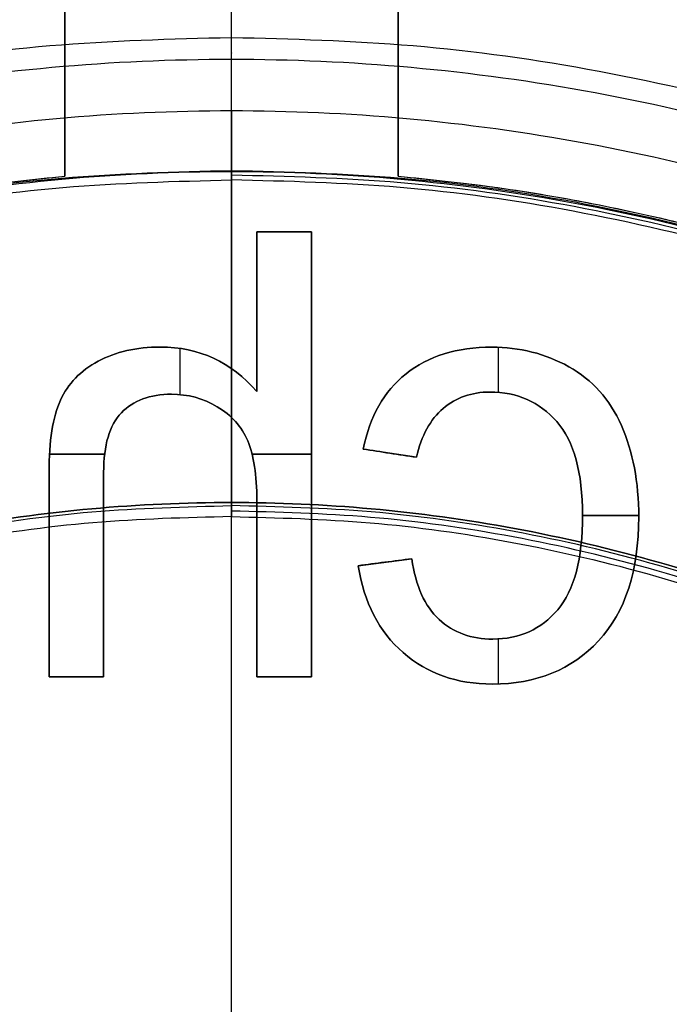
# Model space of a CAD drawing. Header units: millimetres. Extents: x -47.2 to 47.2, y -47.2 to 47.2.
# Tile 157 of 256: x -1 to 2, y 4.7 to 9.2. Entities that reach past the tile are written whole.
import ezdxf

# ---------------------------------------------------------------- set-up
doc = ezdxf.new("R2010")
doc.units = ezdxf.units.MM
doc.layers.add('Dedalino', color=18, linetype='Continuous', true_color=0x000000)

msp = doc.modelspace()

# ---------------------------------------------------------------- linework, layer by layer
at = {"layer": 'Dedalino', "color": 1, "true_color": 0xff0000}
for p, q in [((0, 7, 7.5), (0, 17, 7.5)), ((0, -35.964, 2), (0, 16.7168, 2)), ((-0.75, 15.5332, 5.5), (-0.75, 8.4668, 5.5)), ((0.75, 8.4668, 5.5), (0.75, 15.5332, 5.5)), ((0, 6.9369, 76.5347), (0, 8.45, 76.5347)), ((0, -7, 3.5), (0, 7, 3.5))]:
    msp.add_line(p, q, dxfattribs=at)
at = {"layer": 'Dedalino', "color": 253, "true_color": 0x999999}
for p, q in [((0.1139, 8.2168, 1.875), (0.3595, 8.2168, 1.875)), ((0.1139, 8.2168, 1.875), (0.1139, 7.499, 1.875)), ((0.2367, 8.2168, 1.75), (0.2367, 8.2168, 2)), ((0.3595, 6.2168, 1.875), (0.3595, 8.2168, 1.875)), ((0.1139, 7.8579, 1.75), (0.1139, 7.8579, 2)), ((-0.2307, 7.4849, 2), (-0.2307, 7.6923, 2)), ((-0.2307, 7.4849, 1.75), (-0.2307, 7.6923, 1.75)), ((1.2009, 7.4949, 2), (1.2009, 7.698, 2)), ((1.2009, 7.4949, 1.75), (1.2009, 7.698, 1.75)), ((-0.8188, 7.2168, 2), (-0.5708, 7.2168, 2)), ((-0.5708, 7.2168, 1.75), (-0.8188, 7.2168, 1.75)), ((0.0926, 7.2168, 2), (0.3595, 7.2168, 2)), ((0.3595, 7.2168, 1.75), (0.0926, 7.2168, 1.75)), ((0.3595, 7.2168, 1.75), (0.3595, 7.2168, 2)), ((0.8317, 7.2033, 1.875), (0.5928, 7.2401, 1.875)), ((0.7122, 7.2217, 2), (0.7122, 7.2217, 1.75)), ((1.5792, 6.9413, 2), (1.8319, 6.9413, 2)), ((1.8319, 6.9413, 1.75), (1.5792, 6.9413, 1.75)), ((0.5697, 6.7162, 1.875), (0.8112, 6.7474, 1.875)), ((0.6905, 6.7318, 2), (0.6905, 6.7318, 1.75)), ((1.2009, 6.1845, 2), (1.2009, 6.3868, 2)), ((1.2009, 6.1845, 1.75), (1.2009, 6.3868, 1.75)), ((-0.8209, 6.2168, 1.875), (-0.5753, 6.2168, 1.875)), ((-0.6981, 6.2168, 2), (-0.6981, 6.2168, 1.75)), ((0.1139, 6.2168, 1.875), (0.3595, 6.2168, 1.875)), ((0.2367, 6.2168, 2), (0.2367, 6.2168, 1.75))]:
    msp.add_line(p, q, dxfattribs=at)
at = {"layer": 'Dedalino', "color": 1, "true_color": 0xff0000}
for points, weights, degree, knots in [([(47.199, 0, 2), (47.199, 47.199, 2), (0, 47.199, 2), (-47.199, 47.199, 2), (-47.199, 0, 2)], [1, 0.707106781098, 1, 0.707106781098, 1], 2, [0, 0, 0, 94.398023, 94.398023, 188.796046, 188.796046, 188.796046]), ([(-47.1865, 0, 8.189), (-47.1865, 27.6412, 8.189), (-27.6412, 47.1865, 8.189), (0, 47.1865, 8.189), (27.6412, 47.1865, 8.189), (47.1865, 27.6412, 8.189), (47.1865, 0, 8.189)], [0.999999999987, 0.804737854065, 0.80473785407, 1, 0.804737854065, 0.804737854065, 1], 3, [0, 0, 0, 0, 82.974458, 82.974458, 82.974458, 165.948917, 165.948917, 165.948917, 165.948917]), ([(-47.0491, 0, 14.4817), (-47.0491, 27.5607, 14.4817), (-27.5607, 47.0491, 14.4817), (0, 47.0491, 14.4817), (27.5607, 47.0491, 14.4817), (47.0491, 27.5607, 14.4817), (47.0491, 0, 14.4817)], [0.999999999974, 0.804737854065, 0.804737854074, 1, 0.804737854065, 0.804737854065, 1], 3, [0, 0, 0, 0, 82.974458, 82.974458, 82.974458, 165.948917, 165.948917, 165.948917, 165.948917]), ([(0, -47, 2), (-47, -47, 2), (-47, 0, 2), (-47, 47, 2), (0, 47, 2)], [1, 0.707106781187, 1, 0.707106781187, 1], 2, [0, 0, 0, 94, 94, 188, 188, 188]), ([(0, 47, 2), (47, 47, 2), (47, 0, 2), (47, -47, 2), (0, -47, 2)], [1, 0.707106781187, 1, 0.707106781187, 1], 2, [0, 0, 0, 94, 94, 188, 188, 188]), ([(-46.7916, 0, 20.7455), (-46.7916, 27.4099, 20.7455), (-27.4099, 46.7916, 20.7455), (0, 46.7916, 20.7455), (27.4099, 46.7916, 20.7455), (46.7916, 27.4099, 20.7455), (46.7916, 0, 20.7455)], [0.999999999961, 0.804737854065, 0.804737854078, 1, 0.804737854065, 0.804737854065, 1], 3, [0, 0, 0, 0, 82.974458, 82.974458, 82.974458, 165.948917, 165.948917, 165.948917, 165.948917]), ([(-46.5, 0, 1.5), (-46.5, 46.5, 1.5), (0, 46.5, 1.5), (46.5, 46.5, 1.5), (46.5, 0, 1.5)], [1, 0.707106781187, 1, 0.707106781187, 1], 2, [0, 0, 0, 71.471233, 71.471233, 142.942466, 142.942466, 142.942466]), ([(-46.5, 0, 2), (-46.5, 46.5, 2), (0, 46.5, 2), (46.5, 46.5, 2), (46.5, 0, 2)], [1, 0.707106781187, 1, 0.707106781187, 1], 2, [0, 0, 0, 93, 93, 186, 186, 186]), ([(-46.5, 0, 1.75), (-46.5, 46.5, 1.75), (0, 46.5, 1.75), (46.5, 46.5, 1.75), (46.5, 0, 1.75)], [1, 0.707106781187, 1, 0.707106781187, 1], 2, [0, 0, 0, 73.042029, 73.042029, 146.084058, 146.084058, 146.084058]), ([(-46.4181, 0, 26.9426), (-46.4181, 27.1911, 26.9426), (-27.1911, 46.4181, 26.9426), (0, 46.4181, 26.9426), (27.1911, 46.4181, 26.9426), (46.4181, 27.1911, 26.9426), (46.4181, 0, 26.9426)], [0.999999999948, 0.804737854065, 0.804737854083, 1, 0.804737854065, 0.804737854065, 1], 3, [0, 0, 0, 0, 82.974458, 82.974458, 82.974458, 165.948917, 165.948917, 165.948917, 165.948917]), ([(-45.9203, 0, 33.0945), (-45.9203, 26.8995, 33.0945), (-26.8995, 45.9203, 33.0945), (0, 45.9203, 33.0945), (26.8995, 45.9203, 33.0945), (45.9203, 26.8995, 33.0945), (45.9203, 0, 33.0945)], [0.999999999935, 0.804737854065, 0.804737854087, 1, 0.804737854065, 0.804737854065, 1], 3, [0, 0, 0, 0, 82.974458, 82.974458, 82.974458, 165.948917, 165.948917, 165.948917, 165.948917]), ([(-45.5, 0, 0.5), (-45.5, 45.5, 0.5), (0, 45.5, 0.5), (45.5, 45.5, 0.5), (45.5, 0, 0.5)], [1, 0.707106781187, 1, 0.707106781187, 1], 2, [-182, -182, -182, -91, -91, 0, 0, 0]), ([(-45.5, 0, 0.5), (-45.5, 45.5, 0.5), (0, 45.5, 0.5), (45.5, 45.5, 0.5), (45.5, 0, 0.5)], [1, 0.707106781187, 1, 0.707106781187, 1], 2, [0, 0, 0, 71.471233, 71.471233, 142.942466, 142.942466, 142.942466]), ([(0, -45.5, 10), (-45.5, -45.5, 10), (-45.5, 0, 10), (-45.5, 45.5, 10), (0, 45.5, 10)], [1, 0.707106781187, 1, 0.707106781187, 1], 2, [-182, -182, -182, -91, -91, 0, 0, 0]), ([(0, -45.5, 2), (-45.5, -45.5, 2), (-45.5, 0, 2), (-45.5, 45.5, 2), (0, 45.5, 2)], [1, 0.707106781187, 1, 0.707106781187, 1], 2, [0, 0, 0, 91, 91, 182, 182, 182]), ([(0, -45.5, 6), (-45.5, -45.5, 6), (-45.5, 0, 6), (-45.5, 45.5, 6), (0, 45.5, 6)], [1, 0.707106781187, 1, 0.707106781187, 1], 2, [71.471233, 71.471233, 71.471233, 142.942466, 142.942466, 214.413699, 214.413699, 214.413699]), ([(0, 45.5, 2), (45.5, 45.5, 2), (45.5, 0, 2), (45.5, -45.5, 2), (0, -45.5, 2)], [1, 0.707106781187, 1, 0.707106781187, 1], 2, [0, 0, 0, 91, 91, 182, 182, 182]), ([(0, -45.5, 10), (45.5, -45.5, 10), (45.5, 0, 10), (45.5, 45.5, 10), (0, 45.5, 10)], [1, 0.707106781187, 1, 0.707106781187, 1], 2, [0, 0, 0, 91, 91, 182, 182, 182]), ([(0, 45.5, 6), (45.5, 45.5, 6), (45.5, 0, 6), (45.5, -45.5, 6), (0, -45.5, 6)], [1, 0.707106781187, 1, 0.707106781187, 1], 2, [71.471233, 71.471233, 71.471233, 142.942466, 142.942466, 214.413699, 214.413699, 214.413699]), ([(-45.48, 0, 2), (-45.48, 45.48, 2), (0, 45.48, 2), (45.48, 45.48, 2), (45.48, 0, 2)], [1, 0.707106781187, 1, 0.707106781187, 1], 2, [-181.92, -181.92, -181.92, -90.96, -90.96, 0, 0, 0]), ([(-45.48, 0, 9), (-45.48, 45.48, 9), (0, 45.48, 9), (45.48, 45.48, 9), (45.48, 0, 9)], [1, 0.707106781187, 1, 0.707106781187, 1], 2, [0, 0, 0, 90.96, 90.96, 181.92, 181.92, 181.92]), ([(-45.48, 0, 5.5), (-45.48, 45.48, 5.5), (0, 45.48, 5.5), (45.48, 45.48, 5.5), (45.48, 0, 5.5)], [1, 0.707106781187, 1, 0.707106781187, 1], 2, [0, 0, 0, 71.439817, 71.439817, 142.879634, 142.879634, 142.879634]), ([(0, 45.4498, 10), (-45.4498, 45.4498, 10), (-45.4498, 0, 10), (-45.4498, -45.4498, 10), (0, -45.4498, 10)], [1, 0.707106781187, 1, 0.707106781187, 1], 2, [-181.799029, -181.799029, -181.799029, -90.899515, -90.899515, 0, 0, 0]), ([(0, 45.4498, 10), (45.4498, 45.4498, 10), (45.4498, 0, 10), (45.4498, -45.4498, 10), (0, -45.4498, 10)], [1, 0.707106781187, 1, 0.707106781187, 1], 2, [0, 0, 0, 90.899515, 90.899515, 181.799029, 181.799029, 181.799029]), ([(-45.2662, 0, 39.2464), (-45.2662, 26.5163, 39.2464), (-26.5163, 45.2662, 39.2464), (0, 45.2662, 39.2464), (26.5163, 45.2662, 39.2464), (45.2662, 26.5163, 39.2464), (45.2662, 0, 39.2464)], [0.999999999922, 0.804737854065, 0.804737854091, 1, 0.804737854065, 0.804737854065, 1], 3, [0, 0, 0, 0, 82.974458, 82.974458, 82.974458, 165.948917, 165.948917, 165.948917, 165.948917]), ([(-45.224, 0, 0.5), (-45.224, 45.224, 0.5), (0, 45.224, 0.5), (45.224, 45.224, 0.5), (45.224, 0, 0.5)], [1, 0.707106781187, 1, 0.707106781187, 1], 2, [0, 0, 0, 90.448, 90.448, 180.896, 180.896, 180.896]), ([(-44.874, 0), (-44.874, 44.874), (0, 44.874), (44.874, 44.874), (44.874, 0)], [1, 0.707106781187, 1, 0.707106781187, 1], 2, [0, 0, 0, 89.748, 89.748, 179.496, 179.496, 179.496]), ([(-44.524, 0, 0.5), (-44.524, 44.524, 0.5), (0, 44.524, 0.5), (44.524, 44.524, 0.5), (44.524, 0, 0.5)], [1, 0.707106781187, 1, 0.707106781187, 1], 2, [-178.096, -178.096, -178.096, -89.048, -89.048, 0, 0, 0]), ([(-44.3878, 0, 45.4308), (-44.3878, 26.0017, 45.4308), (-26.0017, 44.3878, 45.4308), (0, 44.3878, 45.4308), (26.0017, 44.3878, 45.4308), (44.3878, 26.0017, 45.4308), (44.3878, 0, 45.4308)], [0.999999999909, 0.804737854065, 0.804737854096, 1, 0.804737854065, 0.804737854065, 1], 3, [0, 0, 0, 0, 82.974458, 82.974458, 82.974458, 165.948917, 165.948917, 165.948917, 165.948917]), ([(-44.024, 0, 0.5), (-44.024, 44.024, 0.5), (0, 44.024, 0.5), (44.024, 44.024, 0.5), (44.024, 0, 0.5)], [1, 0.707106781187, 1, 0.707106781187, 1], 2, [0, 0, 0, 88.048, 88.048, 176.096, 176.096, 176.096]), ([(-44, 0, 10.5156), (-44, 44, 10.5156), (0, 44, 10.5156), (44, 44, 10.5156), (44, 0, 10.5156)], [1, 0.707106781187, 1, 0.707106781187, 1], 2, [0, 0, 0, 88, 88, 176, 176, 176]), ([(-44, 0, 2), (-44, 44, 2), (0, 44, 2), (44, 44, 2), (44, 0, 2)], [1, 0.707106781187, 1, 0.707106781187, 1], 2, [0, 0, 0, 88, 88, 176, 176, 176]), ([(-44, 0, 6.2578), (-44, 44, 6.2578), (0, 44, 6.2578), (44, 44, 6.2578), (44, 0, 6.2578)], [1, 0.707106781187, 1, 0.707106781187, 1], 2, [0, 0, 0, 69.115038, 69.115038, 138.230077, 138.230077, 138.230077]), ([(-43.674, 0), (-43.674, 43.674), (0, 43.674), (43.674, 43.674), (43.674, 0)], [1, 0.707106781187, 1, 0.707106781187, 1], 2, [0, 0, 0, 87.348, 87.348, 174.696, 174.696, 174.696]), ([(-43.324, 0, 0.5), (-43.324, 43.324, 0.5), (0, 43.324, 0.5), (43.324, 43.324, 0.5), (43.324, 0, 0.5)], [1, 0.707106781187, 1, 0.707106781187, 1], 2, [-173.296, -173.296, -173.296, -86.648, -86.648, 0, 0, 0]), ([(-43.1697, 0, 51.6319), (-43.1697, 25.2882, 51.6319), (-25.2882, 43.1697, 51.6319), (0, 43.1697, 51.6319), (25.2882, 43.1697, 51.6319), (43.1697, 25.2882, 51.6319), (43.1697, 0, 51.6319)], [0.999999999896, 0.804737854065, 0.8047378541, 1, 0.804737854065, 0.804737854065, 1], 3, [0, 0, 0, 0, 82.974458, 82.974458, 82.974458, 165.948917, 165.948917, 165.948917, 165.948917]), ([(-42.824, 0, 0.5), (-42.824, 42.824, 0.5), (0, 42.824, 0.5), (42.824, 42.824, 0.5), (42.824, 0, 0.5)], [1, 0.707106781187, 1, 0.707106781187, 1], 2, [0, 0, 0, 85.648, 85.648, 171.296, 171.296, 171.296]), ([(-42.474, 0), (-42.474, 42.474), (0, 42.474), (42.474, 42.474), (42.474, 0)], [1, 0.707106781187, 1, 0.707106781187, 1], 2, [0, 0, 0, 84.948, 84.948, 169.896, 169.896, 169.896]), ([(-42.124, 0, 0.5), (-42.124, 42.124, 0.5), (0, 42.124, 0.5), (42.124, 42.124, 0.5), (42.124, 0, 0.5)], [1, 0.707106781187, 1, 0.707106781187, 1], 2, [-168.496, -168.496, -168.496, -84.248, -84.248, 0, 0, 0]), ([(-41.624, 0, 0.5), (-41.624, 41.624, 0.5), (0, 41.624, 0.5), (41.624, 41.624, 0.5), (41.624, 0, 0.5)], [1, 0.707106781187, 1, 0.707106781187, 1], 2, [0, 0, 0, 83.248, 83.248, 166.496, 166.496, 166.496]), ([(-41.4374, 0, 57.7505), (-41.4374, 24.2735, 57.7505), (-24.2735, 41.4374, 57.7505), (0, 41.4374, 57.7505), (24.2735, 41.4374, 57.7505), (41.4374, 24.2735, 57.7505), (41.4374, 0, 57.7505)], [0.999999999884, 0.804737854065, 0.804737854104, 1, 0.804737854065, 0.804737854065, 1], 3, [0, 0, 0, 0, 82.974458, 82.974458, 82.974458, 165.948917, 165.948917, 165.948917, 165.948917]), ([(-41.274, 0), (-41.274, 41.274), (0, 41.274), (41.274, 41.274), (41.274, 0)], [1, 0.707106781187, 1, 0.707106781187, 1], 2, [0, 0, 0, 82.548, 82.548, 165.096, 165.096, 165.096]), ([(-40.924, 0, 0.5), (-40.924, 40.924, 0.5), (0, 40.924, 0.5), (40.924, 40.924, 0.5), (40.924, 0, 0.5)], [1, 0.707106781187, 1, 0.707106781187, 1], 2, [-163.696, -163.696, -163.696, -81.848, -81.848, 0, 0, 0]), ([(-40.424, 0, 0.5), (-40.424, 40.424, 0.5), (0, 40.424, 0.5), (40.424, 40.424, 0.5), (40.424, 0, 0.5)], [1, 0.707106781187, 1, 0.707106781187, 1], 2, [0, 0, 0, 80.848, 80.848, 161.696, 161.696, 161.696]), ([(-40.074, 0), (-40.074, 40.074), (0, 40.074), (40.074, 40.074), (40.074, 0)], [1, 0.707106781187, 1, 0.707106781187, 1], 2, [0, 0, 0, 80.148, 80.148, 160.296, 160.296, 160.296]), ([(-39.724, 0, 0.5), (-39.724, 39.724, 0.5), (0, 39.724, 0.5), (39.724, 39.724, 0.5), (39.724, 0, 0.5)], [1, 0.707106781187, 1, 0.707106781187, 1], 2, [-158.896, -158.896, -158.896, -79.448, -79.448, 0, 0, 0]), ([(-39.224, 0, 0.5), (-39.224, 39.224, 0.5), (0, 39.224, 0.5), (39.224, 39.224, 0.5), (39.224, 0, 0.5)], [1, 0.707106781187, 1, 0.707106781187, 1], 2, [0, 0, 0, 78.448, 78.448, 156.896, 156.896, 156.896]), ([(-38.971, 0, 63.5882), (-38.971, 22.8287, 63.5882), (-22.8287, 38.971, 63.5882), (0, 38.971, 63.5882), (22.8287, 38.971, 63.5882), (38.971, 22.8287, 63.5882), (38.971, 0, 63.5882)], [0.999999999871, 0.804737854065, 0.804737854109, 1, 0.804737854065, 0.804737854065, 1], 3, [0, 0, 0, 0, 82.974458, 82.974458, 82.974458, 165.948917, 165.948917, 165.948917, 165.948917]), ([(-38.874, 0), (-38.874, 38.874), (0, 38.874), (38.874, 38.874), (38.874, 0)], [1, 0.707106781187, 1, 0.707106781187, 1], 2, [0, 0, 0, 77.748, 77.748, 155.496, 155.496, 155.496]), ([(-38.707, 0, 2), (-38.707, 38.707, 2), (0, 38.707, 2), (38.707, 38.707, 2), (38.707, 0, 2)], [1, 0.707106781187, 1, 0.707106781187, 1], 2, [-154.828, -154.828, -154.828, -77.414, -77.414, 0, 0, 0]), ([(-38.524, 0, 0.5), (-38.524, 38.524, 0.5), (0, 38.524, 0.5), (38.524, 38.524, 0.5), (38.524, 0, 0.5)], [1, 0.707106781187, 1, 0.707106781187, 1], 2, [-154.096, -154.096, -154.096, -77.048, -77.048, 0, 0, 0]), ([(-38.3534, 0, 2.1464), (-38.3534, 38.3534, 2.1464), (0, 38.3534, 2.1464), (38.3534, 38.3534, 2.1464), (38.3534, 0, 2.1464)], [1, 0.707106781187, 1, 0.707106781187, 1], 2, [0, 0, 0, 76.706893, 76.706893, 153.413786, 153.413786, 153.413786]), ([(0, 38.292, 0.5), (38.292, 38.292, 0.5), (38.292, 0, 0.5), (38.292, -38.292, 0.5), (0, -38.292, 0.5)], [1, 0.707106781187, 1, 0.707106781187, 1], 2, [118.7345, 118.7345, 118.7345, 178.10175, 178.10175, 237.469, 237.469, 237.469]), ([(0, -37.9093, 0.5761), (-37.9093, -37.9093, 0.5761), (-37.9093, 0, 0.5761), (-37.9093, 37.9093, 0.5761), (0, 37.9093, 0.5761)], [0.5, 0.353553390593, 0.5, 0.353553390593, 0.5], 2, [0, 0, 0, 59.36725, 59.36725, 118.7345, 118.7345, 118.7345]), ([(0, 37.9093, 0.5761), (37.9093, 37.9093, 0.5761), (37.9093, 0, 0.5761), (37.9093, -37.9093, 0.5761), (0, -37.9093, 0.5761)], [0.5, 0.353553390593, 0.5, 0.353553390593, 0.5], 2, [118.7345, 118.7345, 118.7345, 178.10175, 178.10175, 237.469, 237.469, 237.469]), ([(0, -37.5849, 0.7929), (-37.5849, -37.5849, 0.7929), (-37.5849, 0, 0.7929), (-37.5849, 37.5849, 0.7929), (0, 37.5849, 0.7929)], [1, 0.707106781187, 1, 0.707106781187, 1], 2, [0, 0, 0, 58.081297, 58.081297, 116.162595, 116.162595, 116.162595]), ([(0, 37.5849, 0.7929), (37.5849, 37.5849, 0.7929), (37.5849, 0, 0.7929), (37.5849, -37.5849, 0.7929), (0, -37.5849, 0.7929)], [1, 0.707106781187, 1, 0.707106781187, 1], 2, [116.162595, 116.162595, 116.162595, 174.243892, 174.243892, 232.325189, 232.325189, 232.325189]), ([(-37.2921, 0, 3.2071), (-37.2921, 37.2921, 3.2071), (0, 37.2921, 3.2071), (37.2921, 37.2921, 3.2071), (37.2921, 0, 3.2071)], [1, 0.707106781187, 1, 0.707106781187, 1], 2, [0, 0, 0, 74.584214, 74.584214, 149.168427, 149.168427, 149.168427]), ([(0, -37.128, 1.25), (-37.128, -37.128, 1.25), (-37.128, 0, 1.25), (-37.128, 37.128, 1.25), (0, 37.128, 1.25)], [1, 0.707106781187, 1, 0.707106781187, 1], 2, [0, 0, 0, 58.081297, 58.081297, 116.162595, 116.162595, 116.162595]), ([(0, 37.128, 1.25), (37.128, 37.128, 1.25), (37.128, 0, 1.25), (37.128, -37.128, 1.25), (0, -37.128, 1.25)], [1, 0.707106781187, 1, 0.707106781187, 1], 2, [116.162595, 116.162595, 116.162595, 174.243892, 174.243892, 232.325189, 232.325189, 232.325189]), ([(-36.585, 0, 3.5), (-36.585, 36.585, 3.5), (0, 36.585, 3.5), (36.585, 36.585, 3.5), (36.585, 0, 3.5)], [1, 0.707106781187, 1, 0.707106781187, 1], 2, [0, 0, 0, 73.17, 73.17, 146.34, 146.34, 146.34]), ([(-35.964, 0, 2), (-35.964, 35.964, 2), (0, 35.964, 2), (35.964, 35.964, 2), (35.964, 0, 2)], [1, 0.707106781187, 1, 0.707106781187, 1], 2, [-143.856, -143.856, -143.856, -71.928, -71.928, 0, 0, 0]), ([(-35.6039, 0, 68.9041), (-35.6039, 20.8563, 68.9041), (-20.8563, 35.6039, 68.9041), (0, 35.6039, 68.9041), (20.8563, 35.6039, 68.9041), (35.6039, 20.8563, 68.9041), (35.6039, 0, 68.9041)], [0.999999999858, 0.804737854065, 0.804737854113, 1, 0.804737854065, 0.804737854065, 1], 3, [0, 0, 0, 0, 82.974458, 82.974458, 82.974458, 165.948917, 165.948917, 165.948917, 165.948917]), ([(-32.5, 0, 3.5), (-32.5, 32.5, 3.5), (0, 32.5, 3.5), (32.5, 32.5, 3.5), (32.5, 0, 3.5)], [1, 0.707106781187, 1, 0.707106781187, 1], 2, [-130, -130, -130, -65, -65, 0, 0, 0]), ([(32.5, 0, 7.5), (32.5, 32.5, 7.5), (0, 32.5, 7.5), (-32.5, 32.5, 7.5), (-32.5, 0, 7.5)], [1, 0.707106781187, 1, 0.707106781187, 1], 2, [-130, -130, -130, -65, -65, 0, 0, 0]), ([(-32.5, 0, 5.5), (-32.5, 32.5, 5.5), (0, 32.5, 5.5), (32.5, 32.5, 5.5), (32.5, 0, 5.5)], [1, 0.707106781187, 1, 0.707106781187, 1], 2, [0, 0, 0, 51.050881, 51.050881, 102.101761, 102.101761, 102.101761]), ([(-14.8429, 0, 82.2444), (-14.8429, 8.6948, 82.2444), (-8.6948, 14.8429, 82.2444), (0, 14.8429, 82.2444), (8.6948, 14.8429, 82.2444), (14.8429, 8.6948, 82.2444), (14.8429, 0, 82.2444)], [0.999999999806, 0.804737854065, 0.80473785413, 1, 0.804737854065, 0.804737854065, 1], 3, [0, 0, 0, 0, 82.974458, 82.974458, 82.974458, 165.948917, 165.948917, 165.948917, 165.948917]), ([(-8.9925, 0, 81.8998), (-8.9925, 8.9925, 81.8998), (0, 8.9925, 81.8998), (8.9925, 8.9925, 81.8998), (8.9925, 0, 81.8998)], [1, 0.707106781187, 1, 0.707106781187, 1], 2, [0, 0, 0, 14.125348, 14.125348, 28.250696, 28.250696, 28.250696]), ([(-8.7614, 0, 83.6609), (-8.7614, 8.7614, 83.6609), (0, 8.7614, 83.6609), (8.7614, 8.7614, 83.6609), (8.7614, 0, 83.6609)], [1, 0.707106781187, 1, 0.707106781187, 1], 2, [0, 0, 0, 17.522817, 17.522817, 35.045634, 35.045634, 35.045634]), ([(8.4862, 0, 83.6864), (8.4862, 8.4862, 83.6864), (0, 8.4862, 83.6864), (-8.4862, 8.4862, 83.6864), (-8.4862, 0, 83.6864)], [1, 0.707106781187, 1, 0.707106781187, 1], 2, [0, 0, 0, 13.330159, 13.330159, 26.660318, 26.660318, 26.660318]), ([(0, -8.4712, 78.9694), (8.4712, -8.4712, 78.9694), (8.4712, 0, 78.9694), (8.4712, 8.4712, 78.9694), (0, 8.4712, 78.9694)], [1, 0.707106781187, 1, 0.707106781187, 1], 2, [1.570796, 1.570796, 1.570796, 3.141593, 3.141593, 4.712389, 4.712389, 4.712389]), ([(0, -8.45, 76.5347), (-8.45, -8.45, 76.5347), (-8.45, 0, 76.5347), (-8.45, 8.45, 76.5347), (0, 8.45, 76.5347)], [1, 0.707106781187, 1, 0.707106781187, 1], 2, [-33.8, -33.8, -33.8, -16.9, -16.9, 0, 0, 0]), ([(0, -8.45, 76.5347), (8.45, -8.45, 76.5347), (8.45, 0, 76.5347), (8.45, 8.45, 76.5347), (0, 8.45, 76.5347)], [1, 0.707106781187, 1, 0.707106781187, 1], 2, [0, 0, 0, 16.9, 16.9, 33.8, 33.8, 33.8]), ([(7, 0, 3.5), (7, 7, 3.5), (0, 7, 3.5), (-7, 7, 3.5), (-7, 0, 3.5)], [1, 0.707106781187, 1, 0.707106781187, 1], 2, [-28, -28, -28, -14, -14, 0, 0, 0]), ([(-7, 0, 7.5), (-7, 7, 7.5), (0, 7, 7.5), (7, 7, 7.5), (7, 0, 7.5)], [1, 0.707106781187, 1, 0.707106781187, 1], 2, [-28, -28, -28, -14, -14, 0, 0, 0]), ([(-7, 0, 5.5), (-7, 7, 5.5), (0, 7, 5.5), (7, 7, 5.5), (7, 0, 5.5)], [1, 0.707106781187, 1, 0.707106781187, 1], 2, [3.141593, 3.141593, 3.141593, 4.712389, 4.712389, 6.283185, 6.283185, 6.283185]), ([(0, -6.9616, 79.3671), (6.9616, -6.9616, 79.3671), (6.9616, 0, 79.3671), (6.9616, 6.9616, 79.3671), (0, 6.9616, 79.3671)], [1, 0.707106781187, 1, 0.707106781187, 1], 2, [1.570796, 1.570796, 1.570796, 3.141593, 3.141593, 4.712389, 4.712389, 4.712389]), ([(0, 6.9369, 76.5347), (-6.9369, 6.9369, 76.5347), (-6.9369, 0, 76.5347), (-6.9369, -6.9369, 76.5347), (0, -6.9369, 76.5347)], [1, 0.707106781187, 1, 0.707106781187, 1], 2, [-27.747458, -27.747458, -27.747458, -13.873729, -13.873729, 0, 0, 0]), ([(0, 6.9369, 76.5347), (6.9369, 6.9369, 76.5347), (6.9369, 0, 76.5347), (6.9369, -6.9369, 76.5347), (0, -6.9369, 76.5347)], [1, 0.707106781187, 1, 0.707106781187, 1], 2, [0, 0, 0, 13.873729, 13.873729, 27.747458, 27.747458, 27.747458])]:
    msp.add_rational_spline(points, weights, degree=degree, knots=knots, dxfattribs=at)
for points, weights, degree in [([(0, -45.0915, 21.4077), (-90.1829, -45.0915, 21.4077), (-90.1829, 45.0915, 21.4077), (0, 45.0915, 21.4077)], [1, 0.333333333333, 0.333333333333, 1], 3), ([(0, 45.0915, 21.4077), (90.1829, 45.0915, 21.4077), (90.1829, -45.0915, 21.4077), (0, -45.0915, 21.4077)], [1, 0.333333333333, 0.333333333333, 1], 3), ([(0, -44.2833, 32.734), (-88.5665, -44.2833, 32.734), (-88.5665, 44.2833, 32.734), (0, 44.2833, 32.734)], [1, 0.333333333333, 0.333333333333, 1], 3), ([(0, 44.2833, 32.734), (88.5665, 44.2833, 32.734), (88.5665, -44.2833, 32.734), (0, -44.2833, 32.734)], [1, 0.333333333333, 0.333333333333, 1], 3), ([(0, -43.612, 38.3801), (-87.2241, -43.612, 38.3801), (-87.2241, 43.612, 38.3801), (0, 43.612, 38.3801)], [1, 0.333333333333, 0.333333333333, 1], 3), ([(0, 43.612, 38.3801), (87.2241, 43.612, 38.3801), (87.2241, -43.612, 38.3801), (0, -43.612, 38.3801)], [1, 0.333333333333, 0.333333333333, 1], 3), ([(0, -42.8457, 44.0457), (-85.6915, -42.8457, 44.0457), (-85.6915, 42.8457, 44.0457), (0, 42.8457, 44.0457)], [1, 0.333333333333, 0.333333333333, 1], 3), ([(0, 42.8457, 44.0457), (85.6915, 42.8457, 44.0457), (85.6915, -42.8457, 44.0457), (0, -42.8457, 44.0457)], [1, 0.333333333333, 0.333333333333, 1], 3), ([(0, -41.9076, 49.6006), (-83.8151, -41.9076, 49.6006), (-83.8151, 41.9076, 49.6006), (0, 41.9076, 49.6006)], [1, 0.333333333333, 0.333333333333, 1], 3), ([(0, 41.9076, 49.6006), (83.8151, 41.9076, 49.6006), (83.8151, -41.9076, 49.6006), (0, -41.9076, 49.6006)], [1, 0.333333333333, 0.333333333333, 1], 3), ([(0, -40.4901, 54.996), (-80.9802, -40.4901, 54.996), (-80.9802, 40.4901, 54.996), (0, 40.4901, 54.996)], [1, 0.333333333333, 0.333333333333, 1], 3), ([(0, 40.4901, 54.996), (80.9802, 40.4901, 54.996), (80.9802, -40.4901, 54.996), (0, -40.4901, 54.996)], [1, 0.333333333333, 0.333333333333, 1], 3), ([(0, -38.4565, 60.139), (-76.913, -38.4565, 60.139), (-76.913, 38.4565, 60.139), (0, 38.4565, 60.139)], [1, 0.333333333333, 0.333333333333, 1], 3), ([(0, 38.4565, 60.139), (76.913, 38.4565, 60.139), (76.913, -38.4565, 60.139), (0, -38.4565, 60.139)], [1, 0.333333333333, 0.333333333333, 1], 3), ([(-38.292, 0, 0.5), (-38.292, 38.292, 0.5), (0, 38.292, 0.5)], [1, 0.707106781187, 1], 2), ([(-36.6711, 0, 1.7071), (-36.6711, 36.6711, 1.7071), (0, 36.6711, 1.7071)], [1, 0.707106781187, 1], 2), ([(0, 36.6711, 1.7071), (36.6711, 36.6711, 1.7071), (36.6711, 0, 1.7071)], [1, 0.707106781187, 1], 2), ([(0, -35.8087, 65.0865), (-71.6175, -35.8087, 65.0865), (-71.6175, 35.8087, 65.0865), (0, 35.8087, 65.0865)], [1, 0.333333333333, 0.333333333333, 1], 3), ([(0, 35.8087, 65.0865), (71.6175, 35.8087, 65.0865), (71.6175, -35.8087, 65.0865), (0, -35.8087, 65.0865)], [1, 0.333333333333, 0.333333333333, 1], 3), ([(0, 9.0888, 81.8904), (-9.0888, 9.0888, 81.8904), (-9.0888, 0, 81.8904)], [1, 0.707106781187, 1], 2), ([(9.0888, 0, 81.8904), (9.0888, 9.0888, 81.8904), (0, 9.0888, 81.8904)], [1, 0.707106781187, 1], 2), ([(-8.4925, 0, 81.4041), (-8.4925, 8.4925, 81.4041), (0, 8.4925, 81.4041)], [1, 0.707106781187, 1], 2), ([(-6.9575, 4.8829, 7.5), (-4.687, 8.1181, 7.5), (-0.75, 8.4668, 7.5)], [1, 0.906765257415, 1], 2), ([(-6.9575, 4.8829, 3.5), (-4.687, 8.1181, 3.5), (-0.75, 8.4668, 3.5)], [1, 0.906765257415, 1], 2), ([(-6.9575, 4.8829, 5.5), (-4.687, 8.1181, 5.5), (-0.75, 8.4668, 5.5)], [0.860005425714, 0.826588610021, 0.966246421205], 2), ([(0, 8.4925, 81.4041), (8.4925, 8.4925, 81.4041), (8.4925, 0, 81.4041)], [1, 0.707106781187, 1], 2), ([(0.75, 8.4668, 7.5), (4.687, 8.1181, 7.5), (6.9575, 4.8829, 7.5)], [1, 0.906765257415, 1], 2), ([(0.75, 8.4668, 3.5), (4.687, 8.1181, 3.5), (6.9575, 4.8829, 3.5)], [1, 0.906765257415, 1], 2), ([(0.75, 8.4668, 5.5), (4.687, 8.1181, 5.5), (6.9575, 4.8829, 5.5)], [0.966246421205, 0.826588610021, 0.860005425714], 2), ([(-6.9863, 0, 82.1995), (-6.9863, 6.9863, 82.1995), (0, 6.9863, 82.1995)], [1, 0.707106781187, 1], 2), ([(6.9863, 0, 82.1995), (6.9863, 6.9863, 82.1995), (0, 6.9863, 82.1995)], [1, 0.707106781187, 1], 2)]:
    msp.add_rational_spline(points, weights, degree=degree, dxfattribs=at)
at = {"layer": 'Dedalino', "color": 1, "true_color": 0xff0000, "extrusion": (1, 2.5e-10, -8.3123e-17)}
msp.add_open_spline([(0, 8.7614, 83.6609), (0, 10.8178, 83.2772), (0, 12.8438, 82.8178), (0, 15.2131, 82.1383), (0, 15.5823, 82.0282), (0, 15.9505, 81.914)], degree=3, knots=[0, 0, 0, 0, 6.544084, 6.544084, 7.755915, 7.755915, 7.755915, 7.755915], dxfattribs=at)
at = {"layer": 'Dedalino', "color": 1, "true_color": 0xff0000}
for points in [[(-0.75, 8.4668, 3.5), (-0.75, 12, 3.5), (-0.75, 15.5332, 3.5)], [(-0.75, 15.5332, 7.5), (-0.75, 12, 7.5), (-0.75, 8.4668, 7.5)], [(0.75, 15.5332, 3.5), (0.75, 12, 3.5), (0.75, 8.4668, 3.5)], [(0.75, 8.4668, 7.5), (0.75, 12, 7.5), (0.75, 15.5332, 7.5)], [(-0.75, 8.4668, 7.5), (-0.75, 8.4668, 5.5), (-0.75, 8.4668, 3.5)], [(0, 8.45, 76.5347), (0, 8.4712, 78.9694), (0, 8.4925, 81.4041)], [(0.75, 8.4668, 3.5), (0.75, 8.4668, 5.5), (0.75, 8.4668, 7.5)], [(0, 7, 7.5), (0, 7, 5.5), (0, 7, 3.5)], [(0, 6.9863, 82.1995), (0, 6.9616, 79.3671), (0, 6.9369, 76.5347)]]:
    msp.add_open_spline(points, degree=2, dxfattribs=at)
at = {"layer": 'Dedalino', "color": 1, "true_color": 0xff0000, "extrusion": (1, 1.19307e-17, -3.15375e-18)}
msp.add_open_spline([(0, 9.0888, 81.8904), (0, 11.1281, 81.4901), (0, 13.1426, 80.9562), (0, 15.1139, 80.2977)], degree=3, dxfattribs=at)
at = {"layer": 'Dedalino', "color": 1, "true_color": 0xff0000, "extrusion": (1, 0, 0)}
for points, weights, knots in [([(0, 8.4925, 81.4041), (0, 8.4968, 81.8998), (0, 8.9925, 81.8998), (0, 9.0411, 81.8998), (0, 9.0888, 81.8904)], [0.9964140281, 0.70891087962, 1, 0.961290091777, 0.932812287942], [1.575634, 1.575634, 1.575634, 2.3561945, 2.3561945, 2.4599958, 2.4599958, 2.4599958]), ([(0, 8.7614, 83.6609), (0, 8.625, 83.6864), (0, 8.4862, 83.6864), (0, 6.9993, 83.6864), (0, 6.9863, 82.1995)], [0.935492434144, 0.963096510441, 1, 0.708910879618, 0.996414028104], [2.059322, 2.059322, 2.059322, 2.356194, 2.356194, 4.697876, 4.697876, 4.697876])]:
    msp.add_rational_spline(points, weights, degree=2, knots=knots, dxfattribs=at)
at = {"layer": 'Dedalino', "color": 253, "true_color": 0x999999}
for points, degree in [([(0.1139, 8.2168, 1.75), (0.1139, 8.2168, 1.875), (0.1139, 8.2168, 2)], 2), ([(0.1139, 8.2168, 2), (0.1957, 8.2168, 2), (0.2776, 8.2168, 2), (0.3595, 8.2168, 2)], 3), ([(0.3595, 8.2168, 1.75), (0.2776, 8.2168, 1.75), (0.1957, 8.2168, 1.75), (0.1139, 8.2168, 1.75)], 3), ([(0.1139, 7.499, 2), (0.1139, 7.7383, 2), (0.1139, 7.9775, 2), (0.1139, 8.2168, 2)], 3), ([(0.1139, 8.2168, 1.75), (0.1139, 7.9775, 1.75), (0.1139, 7.7383, 1.75), (0.1139, 7.499, 1.75)], 3), ([(0.3595, 8.2168, 1.75), (0.3595, 8.2168, 1.875), (0.3595, 8.2168, 2)], 2), ([(0.3595, 8.2168, 2), (0.3595, 7.5501, 2), (0.3595, 6.8835, 2), (0.3595, 6.2168, 2)], 3), ([(0.3595, 6.2168, 1.75), (0.3595, 6.8835, 1.75), (0.3595, 7.5501, 1.75), (0.3595, 8.2168, 1.75)], 3), ([(-0.32, 7.6985, 2), (-0.32, 7.6985, 1.875), (-0.32, 7.6985, 1.75)], 2), ([(1.1714, 7.6985, 2), (1.1714, 7.6985, 1.875), (1.1714, 7.6985, 1.75)], 2), ([(-0.7697, 7.4596, 2), (-0.7354, 7.5343, 2), (-0.6787, 7.5926, 2), (-0.5999, 7.6351, 2)], 3), ([(-0.5999, 7.6351, 1.75), (-0.6787, 7.5926, 1.75), (-0.7354, 7.5343, 1.75), (-0.7697, 7.4596, 1.75)], 3), ([(-0.5999, 7.6351, 1.875), (-0.6787, 7.5926, 1.875), (-0.7354, 7.5343, 1.875), (-0.7697, 7.4596, 1.875)], 3), ([(-0.5999, 7.6351, 1.75), (-0.5999, 7.6351, 1.875), (-0.5999, 7.6351, 2)], 2), ([(0.5928, 7.2401, 2), (0.6214, 7.3864, 2), (0.6854, 7.4995, 2), (0.7851, 7.5788, 2)], 3), ([(0.7851, 7.5788, 1.75), (0.6854, 7.4995, 1.75), (0.6214, 7.3864, 1.75), (0.5928, 7.2401, 1.75)], 3), ([(0.7851, 7.5788, 1.875), (0.6854, 7.4995, 1.875), (0.6214, 7.3864, 1.875), (0.5928, 7.2401, 1.875)], 3), ([(0.7851, 7.5788, 1.75), (0.7851, 7.5788, 1.875), (0.7851, 7.5788, 2)], 2), ([(1.5173, 7.6105, 1.75), (1.5173, 7.6105, 1.875), (1.5173, 7.6105, 2)], 2), ([(1.5173, 7.6105, 2), (1.6232, 7.5517, 2), (1.702, 7.4637, 2), (1.7542, 7.3465, 2)], 3), ([(1.7542, 7.3465, 1.75), (1.702, 7.4637, 1.75), (1.6232, 7.5517, 1.75), (1.5173, 7.6105, 1.75)], 3), ([(1.7542, 7.3465, 1.875), (1.702, 7.4637, 1.875), (1.6232, 7.5517, 1.875), (1.5173, 7.6105, 1.875)], 3), ([(-0.7015, 7.5594, 2), (-0.7015, 7.5594, 1.875), (-0.7015, 7.5594, 1.75)], 2), ([(-0.2693, 7.4867, 2), (-0.2693, 7.4867, 1.875), (-0.2693, 7.4867, 1.75)], 2), ([(0.1139, 7.499, 1.75), (0.1139, 7.499, 1.875), (0.1139, 7.499, 2)], 2), ([(1.1617, 7.4964, 2), (1.1617, 7.4964, 1.875), (1.1617, 7.4964, 1.75)], 2), ([(1.6559, 7.5004, 2), (1.6559, 7.5004, 1.875), (1.6559, 7.5004, 1.75)], 2), ([(-0.7697, 7.4596, 1.75), (-0.7697, 7.4596, 1.875), (-0.7697, 7.4596, 2)], 2), ([(0.6623, 7.4346, 2), (0.6623, 7.4346, 1.875), (0.6623, 7.4346, 1.75)], 2), ([(-0.4955, 7.4028, 1.75), (-0.4955, 7.4028, 1.875), (-0.4955, 7.4028, 2)], 2), ([(-0.0642, 7.4304, 2), (-0.0642, 7.4304, 1.875), (-0.0642, 7.4304, 1.75)], 2), ([(0.9525, 7.4227, 2), (0.9525, 7.4227, 1.875), (0.9525, 7.4227, 1.75)], 2), ([(1.4636, 7.3634, 2), (1.4636, 7.3634, 1.875), (1.4636, 7.3634, 1.75)], 2), ([(1.7542, 7.3465, 1.75), (1.7542, 7.3465, 1.875), (1.7542, 7.3465, 2)], 2), ([(0.0729, 7.2769, 2), (0.0729, 7.2769, 1.875), (0.0729, 7.2769, 1.75)], 2), ([(0.5928, 7.2401, 1.75), (0.5928, 7.2401, 1.875), (0.5928, 7.2401, 2)], 2), ([(0.8317, 7.2033, 2), (0.7521, 7.2155, 2), (0.6724, 7.2278, 2), (0.5928, 7.2401, 2)], 3), ([(0.5928, 7.2401, 1.75), (0.6724, 7.2278, 1.75), (0.7521, 7.2155, 1.75), (0.8317, 7.2033, 1.75)], 3), ([(0.8317, 7.2033, 1.75), (0.8317, 7.2033, 1.875), (0.8317, 7.2033, 2)], 2), ([(-0.8209, 7.1352, 2), (-0.8209, 7.1352, 1.875), (-0.8209, 7.1352, 1.75)], 2), ([(-0.5753, 7.1352, 2), (-0.5753, 7.1352, 1.875), (-0.5753, 7.1352, 1.75)], 2), ([(0.1139, 7.0093, 2), (0.1139, 7.0093, 1.875), (0.1139, 7.0093, 1.75)], 2), ([(1.5792, 6.9428, 2), (1.5792, 6.9428, 1.875), (1.5792, 6.9428, 1.75)], 2), ([(1.832, 6.9357, 2), (1.832, 6.9357, 1.875), (1.832, 6.9357, 1.75)], 2), ([(0.5697, 6.7162, 2), (0.6502, 6.7266, 2), (0.7307, 6.737, 2), (0.8112, 6.7474, 2)], 3), ([(0.8112, 6.7474, 1.75), (0.7307, 6.737, 1.75), (0.6502, 6.7266, 1.75), (0.5697, 6.7162, 1.75)], 3), ([(0.8112, 6.7474, 2), (0.8112, 6.7474, 1.875), (0.8112, 6.7474, 1.75)], 2), ([(0.8112, 6.7474, 2), (0.8286, 6.6246, 2), (0.8696, 6.5335, 2), (0.934, 6.4747, 2)], 3), ([(0.934, 6.4747, 1.75), (0.8696, 6.5335, 1.75), (0.8286, 6.6246, 1.75), (0.8112, 6.7474, 1.75)], 3), ([(0.934, 6.4747, 1.875), (0.8696, 6.5335, 1.875), (0.8286, 6.6246, 1.875), (0.8112, 6.7474, 1.875)], 3), ([(0.5697, 6.7162, 1.75), (0.5697, 6.7162, 1.875), (0.5697, 6.7162, 2)], 2), ([(0.7724, 6.3253, 2), (0.6639, 6.4194, 2), (0.5963, 6.5499, 2), (0.5697, 6.7162, 2)], 3), ([(0.5697, 6.7162, 1.75), (0.5963, 6.5499, 1.75), (0.6639, 6.4194, 1.75), (0.7724, 6.3253, 1.75)], 3), ([(0.5697, 6.7162, 1.875), (0.5963, 6.5499, 1.875), (0.6639, 6.4194, 1.875), (0.7724, 6.3253, 1.875)], 3), ([(0.855, 6.587, 2), (0.855, 6.587, 1.875), (0.855, 6.587, 1.75)], 2), ([(1.4677, 6.5182, 1.75), (1.4677, 6.5182, 1.875), (1.4677, 6.5182, 2)], 2), ([(0.6403, 6.4937, 2), (0.6403, 6.4937, 1.875), (0.6403, 6.4937, 1.75)], 2), ([(0.934, 6.4747, 1.75), (0.934, 6.4747, 1.875), (0.934, 6.4747, 2)], 2), ([(1.1755, 6.3862, 2), (1.1755, 6.3862, 1.875), (1.1755, 6.3862, 1.75)], 2), ([(1.6508, 6.3785, 1.75), (1.6508, 6.3785, 1.875), (1.6508, 6.3785, 2)], 2), ([(0.7724, 6.3253, 1.75), (0.7724, 6.3253, 1.875), (0.7724, 6.3253, 2)], 2), ([(-0.8209, 6.2168, 1.75), (-0.8209, 6.2168, 1.875), (-0.8209, 6.2168, 2)], 2), ([(-0.5753, 6.2168, 2), (-0.6572, 6.2168, 2), (-0.739, 6.2168, 2), (-0.8209, 6.2168, 2)], 3), ([(-0.8209, 6.2168, 1.75), (-0.739, 6.2168, 1.75), (-0.6572, 6.2168, 1.75), (-0.5753, 6.2168, 1.75)], 3), ([(-0.5753, 6.2168, 1.75), (-0.5753, 6.2168, 1.875), (-0.5753, 6.2168, 2)], 2), ([(0.1139, 6.2168, 1.75), (0.1139, 6.2168, 1.875), (0.1139, 6.2168, 2)], 2), ([(0.3595, 6.2168, 2), (0.2776, 6.2168, 2), (0.1957, 6.2168, 2), (0.1139, 6.2168, 2)], 3), ([(0.1139, 6.2168, 1.75), (0.1957, 6.2168, 1.75), (0.2776, 6.2168, 1.75), (0.3595, 6.2168, 1.75)], 3), ([(0.3595, 6.2168, 2), (0.3595, 6.2168, 1.875), (0.3595, 6.2168, 1.75)], 2), ([(1.173, 6.1841, 2), (1.173, 6.1841, 1.875), (1.173, 6.1841, 1.75)], 2)]:
    msp.add_open_spline(points, degree=degree, dxfattribs=at)
for points, knots in [([(-0.5999, 7.6351, 2), (-0.5206, 7.677, 2), (-0.4274, 7.6985, 2), (-0.1455, 7.6985, 2), (-0.0007, 7.632, 2), (0.1139, 7.499, 2)], [0, 0, 0, 0, 0.30571, 0.30571, 0.8021248, 0.8021248, 0.8021248, 0.8021248]), ([(0.1139, 7.499, 1.75), (-0.0007, 7.632, 1.75), (-0.1455, 7.6985, 1.75), (-0.4274, 7.6985, 1.75), (-0.5206, 7.677, 1.75), (-0.5999, 7.6351, 1.75)], [0, 0, 0, 0, 0.4964148, 0.4964148, 0.8021248, 0.8021248, 0.8021248, 0.8021248]), ([(0.1139, 7.499, 1.875), (-0.0007, 7.632, 1.875), (-0.1455, 7.6985, 1.875), (-0.4274, 7.6985, 1.875), (-0.5206, 7.677, 1.875), (-0.5999, 7.6351, 1.875)], [0, 0, 0, 0, 0.618875, 0.618875, 1, 1, 1, 1]), ([(0.7851, 7.5788, 2), (0.8854, 7.6586, 2), (1.0144, 7.6985, 2), (1.2963, 7.6985, 2), (1.4114, 7.6688, 2), (1.5173, 7.6105, 2)], [0, 0, 0, 0, 0.4372883, 0.4372883, 0.7848399, 0.7848399, 0.7848399, 0.7848399]), ([(1.5173, 7.6105, 1.75), (1.4114, 7.6688, 1.75), (1.2963, 7.6985, 1.75), (1.0144, 7.6985, 1.75), (0.8854, 7.6586, 1.75), (0.7851, 7.5788, 1.75)], [0, 0, 0, 0, 0.3475516, 0.3475516, 0.7848399, 0.7848399, 0.7848399, 0.7848399]), ([(1.5173, 7.6105, 1.875), (1.4114, 7.6688, 1.875), (1.2963, 7.6985, 1.875), (1.0144, 7.6985, 1.875), (0.8854, 7.6586, 1.875), (0.7851, 7.5788, 1.875)], [0, 0, 0, 0, 0.442831, 0.442831, 1, 1, 1, 1]), ([(0.1139, 6.2168, 2), (0.1139, 6.481, 2), (0.1139, 6.7452, 2), (0.1139, 7.1229, 2), (0.1001, 7.2125, 2), (0.0458, 7.3414, 2), (-0.0002, 7.3926, 2), (-0.1281, 7.4683, 2), (-0.1967, 7.4867, 2), (-0.3666, 7.4867, 2), (-0.4423, 7.4591, 2), (-0.4955, 7.4028, 2)], [0, 0, 0, 0, 0.611826, 0.611826, 0.874883, 0.874883, 1.137941, 1.137941, 1.400998, 1.400998, 1.752976, 1.752976, 1.752976, 1.752976]), ([(-0.4955, 7.4028, 1.75), (-0.4423, 7.4591, 1.75), (-0.3666, 7.4867, 1.75), (-0.1967, 7.4867, 1.75), (-0.1281, 7.4683, 1.75), (-0.0002, 7.3926, 1.75), (0.0458, 7.3414, 1.75), (0.1001, 7.2125, 1.75), (0.1139, 7.1229, 1.75), (0.1139, 6.7452, 1.75), (0.1139, 6.481, 1.75), (0.1139, 6.2168, 1.75)], [0, 0, 0, 0, 0.351978, 0.351978, 0.615036, 0.615036, 0.878093, 0.878093, 1.141151, 1.141151, 1.752976, 1.752976, 1.752976, 1.752976]), ([(-0.4955, 7.4028, 1.875), (-0.4423, 7.4591, 1.875), (-0.3666, 7.4867, 1.875), (-0.1967, 7.4867, 1.875), (-0.1281, 7.4683, 1.875), (-0.0002, 7.3926, 1.875), (0.0458, 7.3414, 1.875), (0.1001, 7.2125, 1.875), (0.1139, 7.1229, 1.875), (0.1139, 6.7452, 1.875), (0.1139, 6.481, 1.875), (0.1139, 6.2168, 1.875)], [0, 0, 0, 0, 0.200789, 0.200789, 0.350852, 0.350852, 0.500916, 0.500916, 0.650979, 0.650979, 1, 1, 1, 1]), ([(1.4677, 6.5182, 2), (1.5419, 6.6067, 2), (1.5792, 6.7479, 2), (1.5792, 7.1347, 2), (1.5408, 7.2749, 2), (1.3863, 7.4519, 2), (1.2855, 7.4964, 2), (1.0798, 7.4964, 2), (1.0103, 7.4719, 2), (0.8946, 7.3736, 2), (0.8547, 7.3005, 2), (0.8317, 7.2033, 2)], [0, 0, 0, 0, 0.41061, 0.41061, 0.814754, 0.814754, 1.218898, 1.218898, 1.4861, 1.4861, 1.753303, 1.753303, 1.753303, 1.753303]), ([(0.8317, 7.2033, 1.75), (0.8547, 7.3005, 1.75), (0.8946, 7.3736, 1.75), (1.0103, 7.4719, 1.75), (1.0798, 7.4964, 1.75), (1.2855, 7.4964, 1.75), (1.3863, 7.4519, 1.75), (1.5408, 7.2749, 1.75), (1.5792, 7.1347, 1.75), (1.5792, 6.7479, 1.75), (1.5419, 6.6067, 1.75), (1.4677, 6.5182, 1.75)], [0, 0, 0, 0, 0.267203, 0.267203, 0.534405, 0.534405, 0.938549, 0.938549, 1.342693, 1.342693, 1.753303, 1.753303, 1.753303, 1.753303]), ([(0.8317, 7.2033, 1.875), (0.8547, 7.3005, 1.875), (0.8946, 7.3736, 1.875), (1.0103, 7.4719, 1.875), (1.0798, 7.4964, 1.875), (1.2855, 7.4964, 1.875), (1.3863, 7.4519, 1.875), (1.5408, 7.2749, 1.875), (1.5792, 7.1347, 1.875), (1.5792, 6.7479, 1.875), (1.5419, 6.6067, 1.875), (1.4677, 6.5182, 1.875)], [0, 0, 0, 0, 0.1523995, 0.1523995, 0.3047991, 0.3047991, 0.5353034, 0.5353034, 0.7658076, 0.7658076, 1, 1, 1, 1]), ([(-0.8209, 6.2168, 2), (-0.8209, 6.5229, 2), (-0.8209, 6.8291, 2), (-0.8209, 7.2769, 2), (-0.8035, 7.3849, 2), (-0.7697, 7.4596, 2)], [0, 0, 0, 0, 0.855423, 0.855423, 1.251444, 1.251444, 1.251444, 1.251444]), ([(-0.7697, 7.4596, 1.75), (-0.8035, 7.3849, 1.75), (-0.8209, 7.2769, 1.75), (-0.8209, 6.8291, 1.75), (-0.8209, 6.5229, 1.75), (-0.8209, 6.2168, 1.75)], [0, 0, 0, 0, 0.39602, 0.39602, 1.251444, 1.251444, 1.251444, 1.251444]), ([(-0.7697, 7.4596, 1.875), (-0.8035, 7.3849, 1.875), (-0.8209, 7.2769, 1.875), (-0.8209, 6.8291, 1.875), (-0.8209, 6.5229, 1.875), (-0.8209, 6.2168, 1.875)], [0, 0, 0, 0, 0.316451, 0.316451, 1, 1, 1, 1]), ([(-0.4955, 7.4028, 2), (-0.5487, 7.347, 2), (-0.5753, 7.2575, 2), (-0.5753, 6.8291, 2), (-0.5753, 6.5229, 2), (-0.5753, 6.2168, 2)], [0, 0, 0, 0, 0.345702, 0.345702, 1.211163, 1.211163, 1.211163, 1.211163]), ([(-0.5753, 6.2168, 1.75), (-0.5753, 6.5229, 1.75), (-0.5753, 6.8291, 1.75), (-0.5753, 7.2575, 1.75), (-0.5487, 7.347, 1.75), (-0.4955, 7.4028, 1.75)], [0, 0, 0, 0, 0.865461, 0.865461, 1.211163, 1.211163, 1.211163, 1.211163]), ([(-0.5753, 6.2168, 1.875), (-0.5753, 6.5229, 1.875), (-0.5753, 6.8291, 1.875), (-0.5753, 7.2575, 1.875), (-0.5487, 7.347, 1.875), (-0.4955, 7.4028, 1.875)], [0, 0, 0, 0, 0.7145701, 0.7145701, 1, 1, 1, 1]), ([(1.7542, 7.3465, 2), (1.8059, 7.2288, 2), (1.832, 7.0922, 2), (1.832, 6.6937, 2), (1.7716, 6.5079, 2), (1.6508, 6.3785, 2)], [0, 0, 0, 0, 0.407926, 0.407926, 1.038479, 1.038479, 1.038479, 1.038479]), ([(1.6508, 6.3785, 1.75), (1.7716, 6.5079, 1.75), (1.832, 6.6937, 1.75), (1.832, 7.0922, 1.75), (1.8059, 7.2288, 1.75), (1.7542, 7.3465, 1.75)], [0, 0, 0, 0, 0.630553, 0.630553, 1.038479, 1.038479, 1.038479, 1.038479]), ([(1.6508, 6.3785, 1.875), (1.7716, 6.5079, 1.875), (1.832, 6.6937, 1.875), (1.832, 7.0922, 1.875), (1.8059, 7.2288, 1.875), (1.7542, 7.3465, 1.875)], [0, 0, 0, 0, 0.607189, 0.607189, 1, 1, 1, 1]), ([(0.934, 6.4747, 2), (0.9985, 6.4153, 2), (1.0793, 6.3862, 2), (1.2958, 6.3862, 2), (1.393, 6.4302, 2), (1.4677, 6.5182, 2)], [0, 0, 0, 0, 0.272056, 0.272056, 0.612126, 0.612126, 0.612126, 0.612126]), ([(1.4677, 6.5182, 1.75), (1.393, 6.4302, 1.75), (1.2958, 6.3862, 1.75), (1.0793, 6.3862, 1.75), (0.9985, 6.4153, 1.75), (0.934, 6.4747, 1.75)], [0, 0, 0, 0, 0.34007, 0.34007, 0.612126, 0.612126, 0.612126, 0.612126]), ([(1.4677, 6.5182, 1.875), (1.393, 6.4302, 1.875), (1.2958, 6.3862, 1.875), (1.0793, 6.3862, 1.875), (0.9985, 6.4153, 1.875), (0.934, 6.4747, 1.875)], [0, 0, 0, 0, 0.5555556, 0.5555556, 1, 1, 1, 1]), ([(1.6508, 6.3785, 2), (1.5306, 6.249, 2), (1.371, 6.1841, 2), (1.0144, 6.1841, 2), (0.8813, 6.2311, 2), (0.7724, 6.3253, 2)], [0, 0, 0, 0, 0.5501024, 0.5501024, 0.990753, 0.990753, 0.990753, 0.990753]), ([(0.7724, 6.3253, 1.75), (0.8813, 6.2311, 1.75), (1.0144, 6.1841, 1.75), (1.371, 6.1841, 1.75), (1.5306, 6.249, 1.75), (1.6508, 6.3785, 1.75)], [0, 0, 0, 0, 0.4406505, 0.4406505, 0.990753, 0.990753, 0.990753, 0.990753]), ([(0.7724, 6.3253, 1.875), (0.8813, 6.2311, 1.875), (1.0144, 6.1841, 1.875), (1.371, 6.1841, 1.875), (1.5306, 6.249, 1.875), (1.6508, 6.3785, 1.875)], [0, 0, 0, 0, 0.4447633, 0.4447633, 1, 1, 1, 1])]:
    msp.add_open_spline(points, degree=3, knots=knots, dxfattribs=at)

doc.saveas('drawing.dxf')
